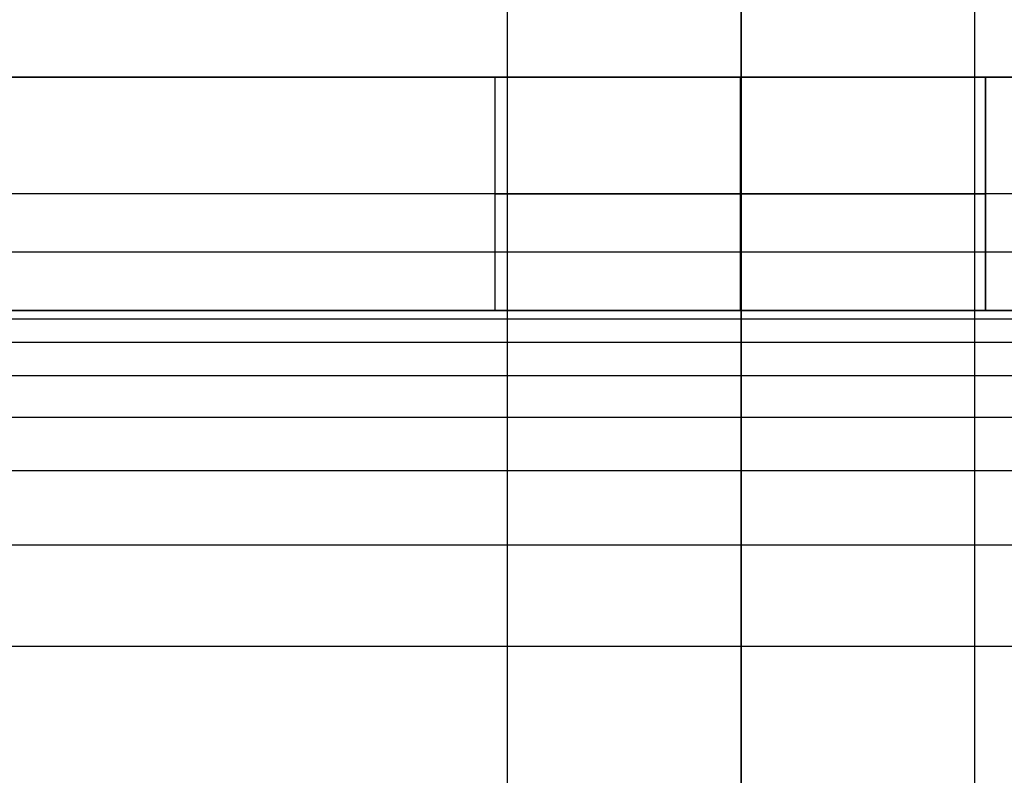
# Model space of a CAD drawing. Header units: millimetres. Extents: x -301 to 499, y -10 to 231.
# Tile 228 of 256: x 483.11 to 491.54, y 189.45 to 195.92. Entities that reach past the tile are written whole.
import ezdxf

# ---------------------------------------------------------------- set-up
doc = ezdxf.new("R2010")
doc.units = ezdxf.units.MM
doc.layers.add('Default', color=7, linetype='Continuous', true_color=0x000000)
doc.layers.add('Layer 01', color=7, linetype='Continuous', true_color=0x000000)

msp = doc.modelspace()

# ---------------------------------------------------------------- linework, layer by layer
at = {"layer": 'Default'}
msp.add_rational_spline([(489.2845, 17.3188, 7.0068), (489.2845, 5.8566, 7.0068), (489.2845, -5.6055, 7.0068), (489.2845, -5.6568, 7.0081), (489.2845, -5.708, 7.0094), (489.2845, -5.7586, 7.0132), (489.2845, -5.8092, 7.0171), (489.2845, -5.859, 7.0234), (489.2845, -5.9088, 7.0297), (489.2845, -5.9579, 7.0385), (489.2845, -6.007, 7.0473), (489.2845, -6.0552, 7.0584), (489.2845, -6.1034, 7.0696), (489.2845, -6.1506, 7.083), (489.2845, -6.1979, 7.0965), (489.2845, -6.2442, 7.1121), (489.2845, -6.2905, 7.1278), (489.2845, -6.3358, 7.1457), (489.2845, -6.381, 7.1635), (489.2845, -6.4252, 7.1835), (489.2845, -6.4693, 7.2035), (489.2845, -6.5123, 7.2255), (489.2845, -6.5552, 7.2475), (489.2845, -6.597, 7.2716), (489.2845, -6.6387, 7.2956), (489.2845, -6.6792, 7.3215), (489.2845, -6.7196, 7.3475), (489.2845, -6.7587, 7.3753), (489.2845, -6.7978, 7.4031), (489.2845, -6.8354, 7.4327), (489.2845, -6.8731, 7.4623), (489.2845, -6.9093, 7.4936), (489.2845, -6.9454, 7.525), (489.2845, -6.9801, 7.558), (489.2845, -7.0147, 7.591), (489.2845, -7.0477, 7.6256), (489.2845, -7.0807, 7.6602), (489.2845, -7.1121, 7.6964), (489.2845, -7.1434, 7.7326), (489.2845, -7.173, 7.7702), (489.2845, -7.2026, 7.8079), (489.2845, -7.2304, 7.847), (489.2845, -7.2582, 7.8861), (489.2845, -7.2842, 7.9265), (489.2845, -7.3101, 7.9669), (489.2845, -7.3341, 8.0087), (489.2845, -7.3581, 8.0504), (489.2845, -7.3802, 8.0934), (489.2845, -7.4022, 8.1364), (489.2845, -7.4222, 8.1805), (489.2845, -7.4421, 8.2247), (489.2845, -7.46, 8.2699), (489.2845, -7.4778, 8.3152), (489.2845, -7.4935, 8.3615), (489.2845, -7.5092, 8.4078), (489.2845, -7.5227, 8.455), (489.2845, -7.5361, 8.5023), (489.2845, -7.5472, 8.5505), (489.2845, -7.5584, 8.5987), (489.2845, -7.5672, 8.6478), (489.2845, -7.5759, 8.6968), (489.2845, -7.5823, 8.7467), (489.2845, -7.5886, 8.7965), (489.2845, -7.5925, 8.8471), (489.2845, -7.5963, 8.8977), (489.2845, -7.5976, 8.9489), (489.2845, -7.5989, 9.0002), (489.2845, -7.5989, 23.9717), (489.2845, -7.5989, 38.9433), (489.2845, -7.5952, 39.0591), (489.2845, -7.5915, 39.1749), (489.2845, -7.5805, 39.2893), (489.2845, -7.5696, 39.4038), (489.2845, -7.5515, 39.5167), (489.2845, -7.5333, 39.6296), (489.2845, -7.5083, 39.7406), (489.2845, -7.4832, 39.8515), (489.2845, -7.4513, 39.9603), (489.2845, -7.4195, 40.0691), (489.2845, -7.381, 40.1754), (489.2845, -7.3425, 40.2817), (489.2845, -7.2975, 40.3852), (489.2845, -7.2525, 40.4887), (489.2845, -7.2013, 40.5891), (489.2845, -7.15, 40.6896), (489.2845, -7.0925, 40.7866), (489.2845, -7.0351, 40.8836), (489.2845, -6.9717, 40.977), (489.2845, -6.9083, 41.0704), (489.2845, -6.8391, 41.1597), (489.2845, -6.7699, 41.2491), (489.2845, -6.695, 41.3342), (489.2845, -6.6201, 41.4194), (489.2845, -6.5398, 41.4999), (489.2845, -6.4594, 41.5804), (489.2845, -6.3737, 41.6561), (489.2845, -6.288, 41.7318), (489.2845, -6.1972, 41.8023), (489.2845, -6.1063, 41.8728), (489.2845, -6.0105, 41.9379), (489.2845, -5.9146, 42.0029), (489.2845, 96.0588, 106.557), (489.2845, 198.0321, 171.1111), (489.2845, 198.128, 171.1761), (489.2845, 198.2238, 171.2412), (489.2845, 198.3147, 171.3117), (489.2845, 198.4056, 171.3822), (489.2845, 198.4912, 171.4579), (489.2845, 198.5769, 171.5336), (489.2845, 198.6573, 171.6141), (489.2845, 198.7377, 171.6947), (489.2845, 198.8125, 171.7798), (489.2845, 198.8874, 171.8649), (489.2845, 198.9566, 171.9543), (489.2845, 199.0258, 172.0437), (489.2845, 199.0892, 172.137), (489.2845, 199.1526, 172.2304), (489.2845, 199.2101, 172.3274), (489.2845, 199.2675, 172.4245), (489.2845, 199.3188, 172.5249), (489.2845, 199.37, 172.6253), (489.2845, 199.415, 172.7288), (489.2845, 199.46, 172.8323), (489.2845, 199.4985, 172.9386), (489.2845, 199.537, 173.0449), (489.2845, 199.5689, 173.1537), (489.2845, 199.6007, 173.2625), (489.2845, 199.6258, 173.3735), (489.2845, 199.6509, 173.4845), (489.2845, 199.669, 173.5973), (489.2845, 199.6871, 173.7102), (489.2845, 199.6981, 173.8247), (489.2845, 199.7091, 173.9392), (489.2845, 199.7127, 174.055), (489.2845, 199.7164, 174.1708), (489.2845, 199.7164, 187.7836), (489.2845, 199.7164, 201.3965), (489.3263, 199.7164, 204.9182), (486.8508, 199.7164, 207.4233), (484.3753, 199.7164, 209.9283), (480.8534, 199.7164, 209.9283), (477.3316, 199.7164, 209.9283), (474.8561, 199.7164, 207.4233), (472.3805, 199.7164, 204.9182), (472.4224, 199.7164, 201.3965)], [1, 1, 1, 1, 1, 1, 1, 1, 1, 1, 1, 1, 1, 1, 1, 1, 1, 1, 1, 1, 1, 1, 1, 1, 1, 1, 1, 1, 1, 1, 1, 1, 1, 1, 1, 1, 1, 1, 1, 1, 1, 1, 1, 1, 1, 1, 1, 1, 1, 1, 1, 1, 1, 1, 1, 1, 1, 1, 1, 1, 1, 1, 1, 1, 1, 1, 1, 1, 1, 1, 1, 1, 1, 1, 1, 1, 1, 1, 1, 1, 1, 1, 1, 1, 1, 1, 1, 1, 1, 1, 1, 1, 1, 1, 1, 1, 1, 1, 1, 1, 1, 1, 1, 1, 1, 1, 1, 1, 1, 1, 1, 1, 1, 1, 1, 1, 1, 1, 1, 1, 1, 1, 1, 1, 1, 1, 1, 1, 1, 1, 1, 1, 1, 1, 1, 1, 1, 0.922739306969, 1, 0.922739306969, 1, 0.922739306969, 1, 0.922739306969, 1], degree=2, knots=[0, 0, 0, 1, 1, 2, 2, 3, 3, 4, 4, 5, 5, 6, 6, 7, 7, 8, 8, 9, 9, 10, 10, 11, 11, 12, 12, 13, 13, 14, 14, 15, 15, 16, 16, 17, 17, 18, 18, 19, 19, 20, 20, 21, 21, 22, 22, 23, 23, 24, 24, 25, 25, 26, 26, 27, 27, 28, 28, 29, 29, 30, 30, 31, 31, 32, 32, 33, 33, 34, 34, 35, 35, 36, 36, 37, 37, 38, 38, 39, 39, 40, 40, 41, 41, 42, 42, 43, 43, 44, 44, 45, 45, 46, 46, 47, 47, 48, 48, 49, 49, 50, 50, 51, 51, 52, 52, 53, 53, 54, 54, 55, 55, 56, 56, 57, 57, 58, 58, 59, 59, 60, 60, 61, 61, 62, 62, 63, 63, 64, 64, 65, 65, 66, 66, 67, 67, 68, 68, 68.669432, 68.669432, 69.338864, 69.338864, 70.008296, 70.008296, 70.677728, 70.677728, 70.677728], dxfattribs=at)
for points, knots in [([(489.2845, 199.1289, 169.4383), (489.2845, 199.1199, 169.4326), (489.2845, 199.1109, 169.4269), (489.2845, 199.1019, 169.4212), (489.2845, 131.1292, 126.3912), (489.2845, 63.155, 83.3603), (489.2845, -4.8179, 40.3302)], [0, 0, 0, 0, 0.031923, 0.031923, 0.031923, 241.377699, 241.377699, 241.377699, 241.377699]), ([(489.2845, 199.1289, 169.4383), (489.2845, 199.1199, 169.4326), (489.2845, 199.1109, 169.4269), (489.2845, 199.1019, 169.4212), (489.2845, 131.1292, 126.3912), (489.2845, 63.155, 83.3603), (489.2845, -4.8179, 40.3302)], [0, 0, 0, 0, 0.031923, 0.031923, 0.031923, 241.377699, 241.377699, 241.377699, 241.377699]), ([(489.2845, -7.0114, 43.6757), (489.2845, -7.0024, 43.6814), (489.2845, -6.9934, 43.6871), (489.2845, -6.9844, 43.6928), (489.2845, 60.9885, 86.7229), (489.2845, 128.9627, 129.7539), (489.2845, 196.9354, 172.7839)], [0, 0, 0, 0, 0.031932, 0.031932, 0.031932, 241.377716, 241.377716, 241.377716, 241.377716]), ([(489.2845, -7.0114, 43.6757), (489.2845, -7.0024, 43.6814), (489.2845, -6.9934, 43.6871), (489.2845, -6.9844, 43.6928), (489.2845, 60.9885, 86.7229), (489.2845, 128.9627, 129.7539), (489.2845, 196.9354, 172.7839)], [0, 0, 0, 0, 0.031932, 0.031932, 0.031932, 241.377716, 241.377716, 241.377716, 241.377716])]:
    msp.add_open_spline(points, degree=3, knots=knots, dxfattribs=at)
for points in [[(487.2845, -5.9146, 42.0029), (487.2845, 62.0673, 85.0388), (487.2845, 130.0504, 128.0754), (487.2845, 198.0321, 171.1111)], [(487.2845, -5.9146, 42.0029), (487.2845, 62.0673, 85.0388), (487.2845, 130.0504, 128.0754), (487.2845, 198.0321, 171.1111)], [(491.2845, -5.9146, 42.0029), (491.2845, 62.0673, 85.0388), (491.2845, 130.0504, 128.0754), (491.2845, 198.0321, 171.1111)], [(491.2845, -5.9146, 42.0029), (491.2845, 62.0673, 85.0388), (491.2845, 130.0504, 128.0754), (491.2845, 198.0321, 171.1111)]]:
    msp.add_open_spline(points, degree=3, dxfattribs=at)
at = {"layer": 'Layer 01'}
for p, q in [((477.9149, 195.4246, 5), (488.6343, 195.4246, 5)), ((487.1746, 195.4246, 7), (491.3746, 195.4246, 7)), ((489.2746, 195.4246, 4.9), (489.2746, 193.4246, 4.9)), ((489.2746, 195.4246, 9.1), (489.2746, 193.4246, 9.1)), ((489.2746, 195.4246, 4.9), (489.2746, 195.4246, 9.1)), ((489.9149, 195.4246, 5), (499.2746, 195.4246, 5)), ((498.2746, 194.4246), (99.2746, 194.4246)), ((477.9149, 193.4246, 5), (488.6343, 193.4246, 5)), ((487.1746, 193.4246, 7), (491.3746, 193.4246, 7)), ((489.2746, 193.4246, 4.9), (489.2746, 193.4246, 9.1)), ((489.9149, 193.4246, 5), (499.2746, 193.4246, 5))]:
    msp.add_line(p, q, dxfattribs=at)
at = {"layer": 'Layer 01', "extrusion": (0, -1, 0)}
for start, end in [(180, 0), (0, 180)]:
    msp.add_arc((489.2746, 7, -194.4246), 2.1, start, end, dxfattribs=at)
at = {"layer": 'Layer 01'}
for points, degree in [([(499.2746, 195.4246, 10), (299.2746, 195.4246, 10), (99.2746, 195.4246, 10)], 2), ([(99.2746, 195.4246), (298.7746, 195.4246), (498.2746, 195.4246)], 2), ([(487.1746, 195.4246, 7), (487.1746, 194.4246, 7), (487.1746, 193.4246, 7)], 2), ([(489.2746, 195.4246, 9.1), (489.2746, 194.4246, 9.1), (489.2746, 193.4246, 9.1)], 2), ([(489.2746, 195.4246, 4.9), (489.2746, 194.4246, 4.9), (489.2746, 193.4246, 4.9)], 2), ([(491.3746, 193.4246, 7), (491.3746, 194.4246, 7), (491.3746, 195.4246, 7)], 2), ([(491.3746, 195.4246, 7), (491.3746, 194.4246, 7), (491.3746, 193.4246, 7)], 2), ([(499.2746, 193.9246, 14.5), (299.2746, 193.9246, 14.5), (99.2746, 193.9246, 14.5)], 2), ([(99.2746, 193.4246, 10), (232.6079, 193.4246, 10), (365.9412, 193.4246, 10), (499.2746, 193.4246, 10)], 3), ([(498.2746, 193.4246), (298.7746, 193.4246), (99.2746, 193.4246)], 2), ([(499.2746, 193.351, 11.1234), (299.2746, 193.351, 11.1234), (99.2746, 193.351, 11.1234)], 2), ([(499.2746, 193.1522, 11.9925), (299.2746, 193.1522, 11.9925), (99.2746, 193.1522, 11.9925)], 2), ([(499.2746, 192.8659, 12.6273), (299.2746, 192.8659, 12.6273), (99.2746, 192.8659, 12.6273)], 2), ([(499.2746, 192.5104, 13.0858), (299.2746, 192.5104, 13.0858), (99.2746, 192.5104, 13.0858)], 2), ([(499.2746, 192.0519, 13.4413), (299.2746, 192.0519, 13.4413), (99.2746, 192.0519, 13.4413)], 2), ([(499.2746, 191.4171, 13.7276), (299.2746, 191.4171, 13.7276), (99.2746, 191.4171, 13.7276)], 2), ([(499.2746, 190.548, 13.9264), (299.2746, 190.548, 13.9264), (99.2746, 190.548, 13.9264)], 2)]:
    msp.add_open_spline(points, degree=degree, dxfattribs=at)
for points, weights, knots in [([(491.3746, 195.4246, 7), (491.3746, 195.4246, 4.9), (489.2746, 195.4246, 4.9), (487.1746, 195.4246, 4.9), (487.1746, 195.4246, 7)], [1, 0.707106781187, 1, 0.707106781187, 1], [0, 0, 0, 4.2, 4.2, 8.4, 8.4, 8.4]), ([(487.1746, 195.4246, 7), (487.1746, 195.4246, 9.1), (489.2746, 195.4246, 9.1), (491.3746, 195.4246, 9.1), (491.3746, 195.4246, 7)], [1, 0.707106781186, 1, 0.707106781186, 1], [0, 0, 0, 4.2, 4.2, 8.4, 8.4, 8.4]), ([(491.3746, 195.4246, 7), (491.3746, 195.4246, 9.1), (489.2746, 195.4246, 9.1), (487.1746, 195.4246, 9.1), (487.1746, 195.4246, 7), (487.1746, 195.4246, 4.9), (489.2746, 195.4246, 4.9), (491.3746, 195.4246, 4.9), (491.3746, 195.4246, 7)], [1, 0.707106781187, 1, 0.707106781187, 1, 0.707106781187, 1, 0.707106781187, 1], [0, 0, 0, 1.884956, 1.884956, 3.769911, 3.769911, 5.654867, 5.654867, 7.539822, 7.539822, 7.539822]), ([(491.3746, 194.4246, 7), (491.3746, 194.4246, 9.1), (489.2746, 194.4246, 9.1), (487.1746, 194.4246, 9.1), (487.1746, 194.4246, 7), (487.1746, 194.4246, 4.9), (489.2746, 194.4246, 4.9), (491.3746, 194.4246, 4.9), (491.3746, 194.4246, 7)], [1, 0.707106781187, 1, 0.707106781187, 1, 0.707106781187, 1, 0.707106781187, 1], [0, 0, 0, 1.884956, 1.884956, 3.769911, 3.769911, 5.654867, 5.654867, 7.539822, 7.539822, 7.539822]), ([(487.1746, 193.4246, 7), (487.1746, 193.4246, 4.9), (489.2746, 193.4246, 4.9), (491.3746, 193.4246, 4.9), (491.3746, 193.4246, 7)], [1, 0.707106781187, 1, 0.707106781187, 1], [0, 0, 0, 4.2, 4.2, 8.4, 8.4, 8.4]), ([(487.1746, 193.4246, 7), (487.1746, 193.4246, 9.1), (489.2746, 193.4246, 9.1), (491.3746, 193.4246, 9.1), (491.3746, 193.4246, 7)], [1, 0.707106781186, 1, 0.707106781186, 1], [-8.4, -8.4, -8.4, -4.2, -4.2, 0, 0, 0]), ([(491.3746, 193.4246, 7), (491.3746, 193.4246, 9.1), (489.2746, 193.4246, 9.1), (487.1746, 193.4246, 9.1), (487.1746, 193.4246, 7), (487.1746, 193.4246, 4.9), (489.2746, 193.4246, 4.9), (491.3746, 193.4246, 4.9), (491.3746, 193.4246, 7)], [1, 0.707106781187, 1, 0.707106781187, 1, 0.707106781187, 1, 0.707106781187, 1], [0, 0, 0, 1.884956, 1.884956, 3.769911, 3.769911, 5.654867, 5.654867, 7.539822, 7.539822, 7.539822])]:
    msp.add_rational_spline(points, weights, degree=2, knots=knots, dxfattribs=at)
msp.add_open_spline([(487.1746, 195.4246, 7), (487.1746, 194.6053, 7), (487.1746, 193.7861, 7), (487.1746, 193.6053, 7), (487.1746, 193.4246, 7)], degree=2, knots=[0, 0, 0, 1.638526, 1.638526, 2, 2, 2], dxfattribs=at)

doc.saveas('drawing.dxf')
